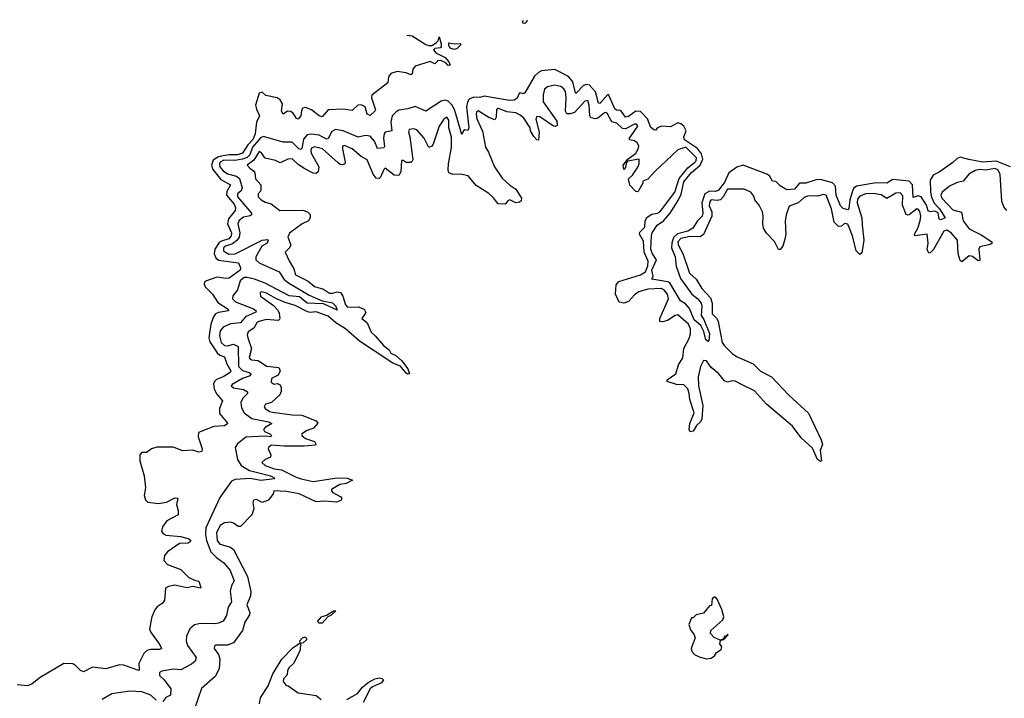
# Model space of a CAD drawing. Extents: x 2673034 to 2765626, y 830478 to 954748.
# Tile 117 of 126: x 2693811 to 2700368, y 942933 to 947455. Entities that reach past the tile are written whole.
import ezdxf

# ---------------------------------------------------------------- set-up
doc = ezdxf.new("R2010")
doc.units = 0

msp = doc.modelspace()

# ---------------------------------------------------------------- linework, layer by layer
at = {"layer": '0CON05XD'}
for points in [[(2697186.6, 947455.3), (2697190, 947445), (2697175, 947430), (2697162.5, 947432.5), (2697162.5, 947445), (2697166.6, 947449.9)], [(2696389.1, 947352), (2696425, 947347.5), (2696515, 947290), (2696535, 947283.8), (2696556.4, 947283.6), (2696585, 947300), (2696597.5, 947315), (2696605, 947340), (2696618.8, 947295), (2696617.5, 947275), (2696612.5, 947267.5), (2696575, 947262.5), (2696567.5, 947255), (2696582.5, 947235), (2696645, 947202.5), (2696670, 947175), (2696678.3, 947151.7), (2696665, 947150), (2696648.3, 947168.3), (2696615, 947182.5), (2696595, 947180), (2696575, 947160), (2696545, 947176.7), (2696445, 947146), (2696429.2, 947125), (2696425.7, 947094.3), (2696415, 947088.8), (2696385, 947101.9), (2696325, 947108.9), (2696282.8, 947097.2), (2696267.1, 947075), (2696263.8, 947035), (2696156.9, 946953.1), (2696154.2, 946935), (2696180, 946855), (2696176.7, 946845), (2696145, 946816.2), (2696124, 946825), (2696112, 946875), (2696085, 946888.6), (2696063.3, 946885), (2696025, 946849.2), (2695965, 946858), (2695865.9, 946854.1), (2695825, 946808.8), (2695805, 946814.4), (2695755.4, 946855.4), (2695715, 946870.5), (2695695.5, 946864.5), (2695688.3, 946848.3)], [(2696705, 947256.2), (2696677.5, 947265), (2696668.8, 947285), (2696670, 947300), (2696706.4, 947293.6), (2696747.5, 947297.5), (2696747.5, 947285), (2696725, 947263.8), (2696705, 947256.2)], [(2698198.6, 946255), (2698216.5, 946293.5), (2698235, 946375.4), (2698285, 946437.2), (2698343.7, 946486.3), (2698360.2, 946525), (2698351.1, 946561.1), (2698325.9, 946595.9), (2698238.4, 946655), (2698234.8, 946675), (2698248.8, 946715), (2698234.3, 946745), (2698215, 946760.4), (2698195, 946767), (2698145, 946741.1), (2698084.7, 946745.3), (2698058.8, 946735), (2698045, 946720), (2698035, 946721.2), (2698015, 946736), (2697991.1, 946795), (2697945, 946843.5), (2697915, 946845.5), (2697865, 946809.1), (2697845, 946805.4), (2697815, 946849.4), (2697785, 946852.7), (2697775, 946860.9), (2697735, 946952.5), (2697727, 946957), (2697675, 946896.5), (2697665, 946900), (2697644.8, 946974.8), (2697605, 947018.1), (2697585, 947023.1), (2697565, 947015.6), (2697515, 946963.8), (2697511.7, 946968.3), (2697495, 947040), (2697465, 947076.4), (2697375, 947123.1), (2697285, 947114.3), (2697265, 947104.2), (2697240.2, 947079.8), (2697175, 946967.5), (2697165, 946960), (2697145, 946967.5), (2697137, 946963), (2697125, 946932.5), (2697105, 946918.8), (2697073, 946917), (2696905, 946945.8), (2696875, 946935.7), (2696835, 946938), (2696805, 946926.2), (2696793.4, 946906.6), (2696787.6, 946875), (2696801.1, 946735), (2696795, 946716.7), (2696775, 946721.2), (2696766.7, 946715), (2696755, 946690), (2696706.4, 946856.4), (2696688.8, 946888.8), (2696665, 946913.3), (2696645, 946918.9), (2696617.6, 946912.4), (2696515, 946846.2), (2696445.6, 946875.6), (2696395, 946861.1), (2696335, 946851.5), (2696315, 946840), (2696291.5, 946815), (2696282, 946775), (2696290, 946715), (2696245, 946705.6), (2696238.5, 946695), (2696233.7, 946665), (2696239.4, 946610.6), (2696235, 946602), (2696195, 946595.8), (2696173.8, 946645), (2696145, 946678.2), (2696115, 946683.3), (2696065, 946671.9), (2695965, 946713.5), (2695915, 946722.5), (2695889.3, 946710.7), (2695866.1, 946663.9), (2695855, 946658.8), (2695805, 946686.7), (2695755, 946692.2), (2695725, 946687.8), (2695701.5, 946658.5), (2695692.7, 946605), (2695685, 946591.1), (2695669.4, 946595), (2695625, 946640), (2695565, 946638), (2695435, 946677.5), (2695415, 946667.1), (2695360.6, 946605), (2695343.4, 946555), (2695325, 946537.4), (2695295, 946525.1), (2695245, 946517.1), (2695170.7, 946519.3), (2695145.3, 946505), (2695140.8, 946495), (2695144.2, 946475), (2695165, 946447.9), (2695195, 946427.1), (2695255, 946412.4), (2695275, 946397.5), (2695293.7, 946335), (2695285.9, 946315), (2695262.3, 946295), (2695261.8, 946275), (2695354.7, 946165), (2695353.8, 946155), (2695345, 946147.5), (2695301, 946139), (2695273.7, 946116.3), (2695263.9, 946095), (2695276.8, 946035), (2695272.5, 946005), (2695256.7, 945983.3), (2695228.2, 945961.8), (2695175.7, 945944.3), (2695168.7, 945935), (2695169.2, 945915), (2695203.2, 945893.2), (2695245, 945893.8), (2695426, 945985), (2695460.3, 945990.3), (2695465.5, 945985), (2695459.4, 945965), (2695423.8, 945946.2), (2695384.7, 945875), (2695384, 945855), (2695405, 945833.8), (2695539.5, 945775), (2695572.9, 945722.9), (2695600.6, 945700.6), (2695738.6, 945618.6), (2695825, 945581.5), (2695895, 945567.5), (2695917.1, 945545), (2695925, 945520), (2695835, 945561.5), (2695725, 945566.7), (2695675, 945607.3), (2695605, 945613.9), (2695445, 945698.3), (2695375, 945725.2), (2695325, 945737.8), (2695305, 945736.4), (2695280, 945715), (2695262.5, 945655), (2695230, 945615), (2695228.8, 945595), (2695248.8, 945575), (2695368.1, 945528.1), (2695385.8, 945515), (2695384, 945505), (2695314.4, 945475), (2695281.4, 945435), (2695215, 945427.5), (2695165, 945406), (2695147.2, 945382.8), (2695141.1, 945348.9), (2695152.1, 945305), (2695174.2, 945285), (2695195, 945282.7), (2695235, 945293.1), (2695265, 945277.5), (2695268, 945145), (2695295, 945117.2), (2695340, 945105), (2695352.2, 945095), (2695339.9, 945080.1), (2695295, 945063.6), (2695226.7, 945025), (2695220, 945015), (2695235, 945002.5), (2695301.2, 944991.2), (2695328, 944975), (2695328, 944965), (2695296.2, 944933.8), (2695284.3, 944905), (2695288.7, 944868.7), (2695305, 944836.2), (2695356.6, 944796.6), (2695467.5, 944775), (2695490, 944765), (2695445, 944738.1), (2695434.4, 944725), (2695441.3, 944711.3), (2695477.5, 944695), (2695486.9, 944685), (2695484, 944676), (2695445, 944680.4), (2695317.4, 944672.6), (2695261.7, 944628.3), (2695246.7, 944605), (2695260.8, 944525), (2695286.9, 944485), (2695340.6, 944450.6), (2695404.7, 944434.7), (2695482, 944415), (2695503.8, 944405), (2695508.8, 944395), (2695416, 944384), (2695345, 944398.2), (2695245, 944390), (2695220.9, 944379.1), (2695145, 944270), (2695051.2, 944068.8), (2695047.9, 944025), (2695054.6, 943985), (2695085, 943908), (2695120.6, 943870.6), (2695170, 943835), (2695213.1, 943785), (2695238.8, 943715), (2695221.4, 943685), (2695213.2, 943646.8), (2695221.9, 943575), (2695200.2, 943539.8), (2695187.5, 943485), (2695165, 943446), (2695135, 943432.9), (2695115, 943428.6), (2695015, 943431.9), (2694975, 943421.4), (2694944.5, 943395.5), (2694922.7, 943347.3), (2694920.8, 943315), (2694927.5, 943285), (2694986.5, 943205), (2694979.2, 943180.8), (2694955, 943159.4), (2694885, 943123.3), (2694835, 943126.2), (2694757, 943113), (2694742.5, 943105), (2694742.5, 943085), (2694772.5, 943055), (2694816.7, 942995), (2694816.4, 942953.6), (2694785, 942937.5), (2694765, 942912.5)], [(2700385, 946182.9), (2700365, 946208), (2700352.1, 946245), (2700341.5, 946425), (2700325, 946454.4), (2700305, 946463.6), (2700245, 946452.9), (2700203.5, 946456.5), (2700175, 946450.6), (2700132, 946425), (2700095, 946379.2), (2700055, 946369.4), (2700002.5, 946345), (2699953.8, 946306.2), (2699945.6, 946285), (2699951.5, 946265), (2700025, 946188.8), (2700082.2, 946172.2), (2700094.6, 946115), (2700135, 946061.2), (2700215, 946020.9), (2700286, 945975), (2700286.2, 945965), (2700273.2, 945956.8), (2700205, 945942), (2700199.4, 945925), (2700205.9, 945854.1), (2700202.5, 945847.5), (2700191.2, 945851.2), (2700157.3, 945877.3), (2700135, 945882.2), (2700085, 945841.2), (2700075, 945851.2), (2700060, 945895), (2700056.7, 945986.7), (2700014.6, 946035), (2699985, 946051.8), (2699964.4, 946045), (2699896.7, 945923.3), (2699875, 945901.2), (2699865, 945900), (2699854.5, 945924.5), (2699861.5, 945965), (2699855, 946025.8), (2699771.2, 946015), (2699770.6, 946025), (2699793, 946067), (2699808.9, 946115), (2699811.6, 946145), (2699805, 946177.5), (2699795, 946192.5), (2699785, 946194.4), (2699735, 946155.5), (2699725, 946152.2), (2699715, 946157.5), (2699690, 946220), (2699691.5, 946281.5), (2699675, 946301.9), (2699645, 946298.5), (2699585, 946264.3), (2699548.8, 946288.8), (2699495, 946295.9), (2699445, 946294.7), (2699405, 946279.6), (2699391.5, 946258.5), (2699388.6, 946235), (2699420, 946135), (2699421.3, 946088.7), (2699433.3, 945985), (2699418.5, 945901.5), (2699405, 945890.8), (2699382.2, 945915), (2699358, 946015), (2699325, 946091.9), (2699305, 946097.1), (2699285, 946078.6), (2699265, 946077.1), (2699235.6, 946105), (2699216.5, 946195), (2699181.4, 946285), (2699165, 946291.1), (2699125, 946280), (2699065, 946280.9), (2699035, 946270), (2698995, 946235.4), (2698935, 946213.3), (2698914.5, 946155), (2698907.8, 946112.2), (2698912.2, 946025), (2698906.8, 945993.2), (2698894, 945945), (2698875.8, 945924.2), (2698865, 945923.3), (2698837.6, 945977.6), (2698785, 946033.3), (2698763.8, 946065), (2698759.2, 946095), (2698763.1, 946145), (2698757.1, 946175), (2698735, 946220), (2698705.8, 946255.8), (2698700.7, 946279.3), (2698681.2, 946305), (2698635, 946325.6), (2698525, 946326.2), (2698495.5, 946274.5), (2698477.5, 946255), (2698455, 946249.3), (2698415.6, 946254.4), (2698406.7, 946243.3), (2698403.5, 946215), (2698419.4, 946175), (2698420.7, 946145), (2698365, 946023.5), (2698342.7, 946007.3), (2698275, 946010), (2698215, 945997.5), (2698193.9, 945975), (2698197.1, 945955), (2698227.9, 945897.9), (2698272, 945765), (2698315, 945725.6), (2698352.8, 945662.8), (2698410.7, 945600.7), (2698421.9, 945565), (2698423.3, 945495), (2698452.7, 945465), (2698463.2, 945443.2), (2698490.3, 945305), (2698503.4, 945283.4), (2698555, 945231.3), (2698585, 945211.2), (2698695, 945162.5), (2698745, 945112.3), (2698817.1, 945075), (2698932.4, 944952.4), (2699065, 944832.5), (2699147.5, 944655), (2699156.7, 944625), (2699142.5, 944585), (2699150, 944515), (2699145, 944510), (2699125, 944523.3), (2699090.8, 944600.8), (2699015, 944667.8), (2698957.2, 944747.2), (2698783.5, 944893.5), (2698705, 944980.9), (2698621.3, 945021.3), (2698575, 945046.4), (2698555, 945048.6), (2698525, 945038.6), (2698505, 945047.8), (2698465, 945097.9), (2698416.5, 945136.5), (2698385, 945181.2), (2698365, 945183.3), (2698345.4, 945145), (2698330, 945075), (2698332.7, 945015), (2698361.4, 944885), (2698354.3, 944795), (2698346, 944775), (2698318.7, 944751.3), (2698295, 944712.9), (2698275, 944708.8), (2698270, 944725), (2698273.6, 944765), (2698302.5, 944835), (2698272.9, 944925), (2698270, 944965), (2698260.6, 944995), (2698235, 945022.9), (2698185, 945024.5), (2698123.8, 945045), (2698124, 945055), (2698181.2, 945095), (2698197.5, 945155), (2698228.3, 945201.7), (2698234.3, 945265), (2698270, 945330), (2698279.1, 945360.9), (2698278.2, 945395), (2698265.8, 945425.8), (2698195, 945489.4), (2698176.2, 945485), (2698125, 945450), (2698095, 945441.2), (2698073.3, 945443.3), (2698073.8, 945465), (2698132.9, 945595), (2698125, 945625.4), (2698105, 945650.4), (2698085, 945663.3), (2697995, 945658.4), (2697935, 945640.9), (2697905, 945622.3), (2697865, 945578.2), (2697835, 945565.3), (2697803.1, 945573.1), (2697778.6, 945625), (2697782.7, 945687.3), (2697800.2, 945709.8), (2697945, 945754.1), (2697977.8, 945775), (2697993.7, 945815), (2697996.3, 945845), (2697969.6, 945905), (2697965, 945978.8), (2697939.4, 946025), (2697940, 946040), (2697975, 946072.9), (2697977.3, 946115), (2697990.6, 946139.4), (2698021.5, 946158.5), (2698058.8, 946165), (2698075, 946174.4), (2698092.9, 946197.1), (2698175, 946305.7), (2698203.6, 946396.4), (2698261.2, 946468.8), (2698308.2, 946505), (2698316.1, 946515), (2698318.5, 946535), (2698246.2, 946605), (2698195, 946588.6), (2698043.6, 946446.4), (2697995, 946392.5), (2697961.7, 946378.3), (2697960, 946365), (2697932.5, 946315), (2697925, 946307.5), (2697915, 946310), (2697875, 946353.3), (2697866.4, 946393.6), (2697891.7, 946418.3), (2697927.8, 946472.2), (2697936, 946495), (2697936.2, 946526.2), (2697858.3, 946511.7), (2697850, 946500), (2697845, 946470), (2697835, 946457.5), (2697830, 946485), (2697861.2, 946525), (2697913.3, 946566.7), (2697931.1, 946598.9), (2697934.1, 946615), (2697924, 946635), (2697905, 946647.6), (2697873.1, 946655), (2697873.1, 946665), (2697926.7, 946745), (2697918.7, 946758.7), (2697905, 946760), (2697845, 946728.8), (2697825, 946730.5), (2697787.5, 946765), (2697754.3, 946775), (2697725, 946827.5), (2697715, 946835.6), (2697705, 946834.3), (2697661.4, 946798.6), (2697644.6, 946794.6), (2697615, 946801.4), (2697608.2, 946815), (2697604.5, 946884.5), (2697595, 946916), (2697575, 946912), (2697505, 946837.5), (2697477, 946827), (2697455, 946827.5), (2697446, 946846), (2697451.3, 946935), (2697445, 946976), (2697434.6, 946994.6), (2697415, 947010), (2697375, 947018.5), (2697325, 947006.9), (2697305, 946991.2), (2697296.5, 946955), (2697297.9, 946907.9), (2697388.3, 946778.3), (2697390.6, 946749.4), (2697376.9, 946743.1), (2697365, 946745.9), (2697275, 946807.5), (2697255, 946809.7), (2697248.5, 946791.5), (2697270, 946705), (2697267.1, 946652.9), (2697255, 946653.8), (2697235, 946676.5), (2697213.8, 946715), (2697209.5, 946735), (2697167.9, 946797.9), (2697145, 946818.8), (2697115, 946834.7), (2697055, 946840.9), (2696994.4, 946865.6), (2696985.7, 946854.3), (2696984.3, 946805.7), (2696975, 946788.8), (2696935, 946804.4), (2696865, 946847.1), (2696855, 946843.3), (2696851.1, 946828.9), (2696855, 946793.8), (2696893.4, 946713.4), (2696913.1, 946605), (2696932.9, 946572.9), (2696972.1, 946475), (2697025, 946399.4), (2697075, 946353.1), (2697116.2, 946325), (2697152.9, 946265), (2697151.4, 946248.6), (2697140.6, 946239.4), (2697115, 946235.7), (2697075, 946254.4), (2697062, 946248), (2697045, 946225.8), (2696998.3, 946228.3), (2696965, 946270.8), (2696935, 946296), (2696850.5, 946350.5), (2696796.7, 946415), (2696745.8, 946425.8), (2696695, 946422.5), (2696668.8, 946435), (2696664.2, 946454.2), (2696665.8, 946495), (2696686.4, 946605), (2696687.4, 946672.6), (2696670, 946735), (2696668.6, 946785), (2696655, 946806.7), (2696635, 946791.2), (2696605, 946746.2), (2696565, 946626.7), (2696555, 946613.3), (2696535, 946602.5), (2696505, 946666.7), (2696455, 946721.2), (2696435, 946728.8), (2696405, 946722.5), (2696401.2, 946705), (2696410, 946675), (2696428.3, 946521.7), (2696423, 946507), (2696415, 946503.3), (2696385, 946503.3), (2696365, 946516.7), (2696353.6, 946516.4), (2696349.3, 946440.7), (2696335, 946417.5), (2696305, 946420), (2696245, 946466.2), (2696235, 946456.7), (2696214.3, 946405.7), (2696205, 946396.7), (2696185, 946400), (2696165.5, 946425.5), (2696125, 946521.2), (2696085, 946542.5), (2696025, 946594.4), (2695975, 946615.7), (2695961.7, 946611.7)], [(2695688.3, 946848.3), (2695683.1, 946815), (2695665, 946791.2), (2695655, 946796), (2695631.9, 946831.9), (2695615, 946843.8), (2695595, 946844.5), (2695565, 946825.8), (2695553.6, 946845), (2695561.5, 946895), (2695545, 946920.5), (2695525, 946933.8), (2695450.5, 946950.5), (2695425, 946972), (2695405, 946966), (2695382.5, 946885), (2695388, 946858), (2695408.1, 946815), (2695388, 946772), (2695379.4, 946695), (2695365, 946660), (2695329.3, 946620.7), (2695294.2, 946565), (2695262.5, 946555), (2695205, 946554.7), (2695153.4, 946546.6), (2695130.3, 946539.7), (2695099.9, 946520.1), (2695088.2, 946485), (2695097.6, 946457.6), (2695150.2, 946390.2), (2695215.7, 946355), (2695190.2, 946309.7), (2695188.5, 946285), (2695240, 946225), (2695248.6, 946201.4), (2695245, 946183.8), (2695202.7, 946127.3), (2695195.3, 946095), (2695221.5, 946035), (2695220.4, 946015), (2695204.3, 945995), (2695155, 945980), (2695140.3, 945969.7), (2695110, 945925), (2695105.5, 945895), (2695117.2, 945867.2), (2695135, 945852.9), (2695267.5, 945835), (2695281.7, 945801.7), (2695280, 945785), (2695205, 945732.7), (2695185, 945730), (2695125, 945738.6), (2695055, 945714.2), (2695042, 945705), (2695039.2, 945695), (2695047.1, 945675), (2695095.3, 945625.3), (2695131.6, 945571.6), (2695198.6, 945525), (2695202, 945515), (2695135, 945503.6), (2695115.6, 945494.4), (2695100.7, 945475), (2695084.2, 945425.8), (2695070.5, 945335), (2695078.1, 945308.1), (2695125.8, 945235.8), (2695145, 945220.5), (2695175, 945209.2), (2695191.5, 945161.5), (2695217.1, 945115), (2695212, 945105), (2695166.9, 945075), (2695122.7, 945057.2), (2695108.2, 945045), (2695101.3, 945028.7), (2695106, 944996), (2695121.7, 944961.7), (2695161.5, 944915), (2695142.2, 944865), (2695141.7, 944831.7), (2695196.2, 944765), (2695175, 944749.2), (2695105, 944743.2), (2695002.5, 944705), (2695000, 944675), (2695026.2, 944595), (2695023, 944577), (2695004.1, 944574.1), (2694965, 944586.2), (2694895, 944583.1), (2694835, 944605.6), (2694725, 944605.5), (2694688.8, 944595), (2694655, 944570), (2694625, 944570), (2694610.8, 944555), (2694611.1, 944515), (2694639.6, 944415), (2694647.8, 944335), (2694638.9, 944285), (2694648.1, 944255), (2694665, 944240.6), (2694735, 944231.9), (2694789.6, 944240.4), (2694845, 944268.6), (2694865, 944266.2), (2694854.3, 944225), (2694867.5, 944185), (2694866, 944155), (2694790, 944115), (2694761.9, 944075), (2694755.8, 944045), (2694768.5, 944028.5), (2694785, 944020), (2694885, 944011.9), (2694936.7, 943995), (2694950, 943985), (2694946.7, 943975), (2694932.7, 943967.3), (2694875, 943964.4), (2694795, 943910), (2694774.5, 943885), (2694771.7, 943851.7), (2694795, 943824.2), (2694885, 943791.2), (2694938.1, 943738.1), (2694975, 943720), (2695005, 943713.8), (2695018.3, 943671.7), (2695015, 943667.5), (2694965, 943678.5), (2694925, 943668.8), (2694845, 943686.1), (2694801.5, 943678.5), (2694782.7, 943667.3), (2694774.3, 943585), (2694760, 943565), (2694726.9, 943543.1), (2694713.6, 943526.4), (2694691.1, 943475), (2694675.5, 943395.5), (2694681.9, 943375), (2694745, 943288.8), (2694756.1, 943263.9), (2694741.4, 943258.6), (2694685, 943257.9), (2694658.5, 943251.5), (2694637.6, 943232.4), (2694605.3, 943164.7), (2694606.7, 943125), (2694601.2, 943118.8), (2694505, 943154.1), (2694475, 943156.8), (2694385, 943130), (2694295, 943140.9), (2694235, 943109.6), (2694215, 943117.1), (2694185, 943150), (2694165, 943161.5), (2694105.6, 943164.4), (2693948.3, 943071.7), (2693895, 943028.6), (2693865, 943015.7), (2693795, 943022.5)], [(2695961.7, 946611.7), (2695960, 946595), (2695978.8, 946505), (2695975.7, 946494.3), (2695961.7, 946488.3), (2695945, 946491.2), (2695931.7, 946501.7), (2695828, 946595), (2695775, 946607.3), (2695755, 946600), (2695750, 946585), (2695753.1, 946565), (2695802.2, 946475), (2695798.8, 946441.2), (2695785, 946430), (2695765, 946432.5), (2695710.2, 946460.2), (2695665, 946489.4), (2695625, 946526.9), (2695597.5, 946525), (2695545, 946501.2), (2695515, 946516.2), (2695445, 946532.5), (2695419.3, 946569.3), (2695405, 946576.7), (2695370, 946520), (2695326.7, 946485), (2695343.3, 946465), (2695368.3, 946448.3), (2695376.7, 946435), (2695382.5, 946395), (2695416.7, 946355), (2695417.5, 946315), (2695400, 946295), (2695400, 946275), (2695420, 946255), (2695445, 946240), (2695485, 946227.5), (2695543, 946183), (2695695.9, 946185.9), (2695727.5, 946175), (2695745, 946157.5), (2695746.2, 946135), (2695733.3, 946115), (2695693.3, 946095), (2695608.3, 946031.7), (2695597.5, 946005), (2695617.5, 945955), (2695607.5, 945935), (2695580, 945905), (2695605, 945847.5), (2695637.5, 945795), (2695646.7, 945755), (2695732.6, 945712.6), (2695775, 945677.1), (2695835, 945660), (2695875, 945633.3), (2695895, 945632.2), (2695925, 945641.9), (2695947.3, 945637.3), (2695963.7, 945613.7), (2695980, 945555), (2695995, 945540), (2696065, 945541.1), (2696106, 945526), (2696115.9, 945504.1), (2696090, 945465), (2696124.1, 945434.1), (2696152.7, 945372.7), (2696179.4, 945349.4), (2696233.5, 945283.5), (2696271.8, 945255), (2696282.2, 945232.2), (2696316.6, 945216.6), (2696352.9, 945185), (2696395, 945127.5), (2696406.7, 945095), (2696395, 945092.5), (2696385, 945098.8), (2696347, 945147), (2696295, 945166.4), (2696165, 945251.8), (2696073.3, 945313.3), (2695981.1, 945395), (2695915.9, 945435.9), (2695865, 945480), (2695785, 945508.5), (2695745, 945503.6), (2695727.6, 945507.6), (2695645, 945551.4), (2695579.7, 945569.7), (2695516.9, 945596.9), (2695455, 945633.3), (2695418.3, 945641.7), (2695412.5, 945635), (2695415, 945612.5), (2695501.5, 945551.5), (2695530, 945520), (2695539.5, 945499.5), (2695544, 945465), (2695540, 945455), (2695529.5, 945450.5), (2695455, 945457.3), (2695403.3, 945445), (2695389.2, 945435), (2695371.4, 945398.6), (2695332.9, 945375), (2695326.9, 945355), (2695329.5, 945335), (2695355.7, 945265), (2695340, 945205), (2695345, 945192), (2695355, 945187.5), (2695400, 945185), (2695455, 945145.7), (2695497.8, 945142.2), (2695537.1, 945137.1), (2695546.2, 945115), (2695533, 945087), (2695487.5, 945065), (2695485, 945040), (2695505, 945026.7), (2695525, 945030), (2695543, 945023), (2695552.5, 945005), (2695551.7, 944978.3), (2695542.5, 944955), (2695487.5, 944905), (2695447, 944893), (2695440, 944875), (2695446.2, 944865), (2695473.8, 944845), (2695495, 944840.5), (2695625, 944820.9), (2695689.5, 944819.5), (2695785, 944781.2), (2695796.1, 944766.1), (2695767.5, 944732.5), (2695725, 944717.1), (2695690.8, 944695), (2695690, 944685), (2695715, 944664.5), (2695775, 944644.2), (2695784.1, 944625.9), (2695780.6, 944619.4), (2695705, 944613.2), (2695573.3, 944613.3), (2695485, 944620), (2695468, 944605), (2695466.2, 944595), (2695483.3, 944555), (2695480.7, 944539.3), (2695445, 944523.3), (2695423.3, 944505), (2695446.2, 944485), (2695505, 944462.3), (2695554.3, 944454.3), (2695653, 944407), (2695685, 944394.5), (2695765, 944378.2), (2695925, 944401.4), (2695990.8, 944400.8), (2696027, 944387), (2695985.7, 944364.3), (2695942.1, 944357.9), (2695886.7, 944325), (2695886.7, 944315), (2695896.7, 944305), (2695950, 944275), (2695956.7, 944265), (2695949.7, 944250.3), (2695920.9, 944239.1), (2695842.4, 944247.6), (2695785, 944243.1), (2695673.3, 944295), (2695588.6, 944311.4), (2695503.6, 944316.4), (2695500, 944295), (2695467, 944253), (2695425, 944237.5), (2695387.1, 944257.1), (2695367.3, 944252.7), (2695362.9, 944235), (2695370, 944195), (2695357.5, 944155), (2695282, 944078), (2695265, 944078), (2695235, 944100), (2695215, 944105.6), (2695175, 944101.8), (2695146, 944084), (2695121.1, 944038.9), (2695126.9, 943985), (2695145, 943960.9), (2695185, 943948.5), (2695215, 943940), (2695235.6, 943925), (2695328.1, 943745), (2695350.8, 943645), (2695349.2, 943615), (2695324, 943555), (2695343.8, 943505), (2695341.7, 943488.3), (2695309.4, 943440.6), (2695293.8, 943385), (2695235, 943302.5), (2695195, 943286), (2695115, 943286.2), (2695109.3, 943280.7), (2695106.7, 943265), (2695134.5, 943224.5), (2695144.4, 943195), (2695140, 943130), (2695111.9, 943078.1), (2695022.1, 942997.9), (2694973.2, 942856.8)], [(2700409.2, 946475), (2700315, 946511.6), (2700225, 946506), (2700132.6, 946522.6), (2700075, 946540), (2700055, 946530.8), (2700025, 946502.5), (2699935, 946440), (2699895, 946420), (2699873.5, 946386.5), (2699875.9, 946305), (2699882.5, 946272.5), (2699901.9, 946231.9), (2699935.5, 946195), (2699973.3, 946135), (2699945, 946122.5), (2699934.3, 946125), (2699927.8, 946167.8), (2699905, 946178.5), (2699874.5, 946174.5), (2699860.5, 946180.5), (2699850.2, 946220.2), (2699813.8, 946273.8), (2699795, 946282.3), (2699761.2, 946271.2), (2699756.8, 946355), (2699735, 946379.6), (2699625, 946390.4), (2699585, 946365.4), (2699515, 946368.8), (2699383.4, 946346.6), (2699366.5, 946333.5), (2699357, 946313), (2699338.9, 946255), (2699332.5, 946197.5), (2699325, 946188.8), (2699295, 946197.9), (2699277.7, 946215), (2699247.3, 946285), (2699244, 946345), (2699225, 946369.1), (2699145, 946389.4), (2699115, 946388.5), (2699045.8, 946365.8), (2699005, 946366), (2698971.2, 946325), (2698920.6, 946320.6), (2698875, 946347.5), (2698846.1, 946376.1), (2698825, 946380), (2698803.9, 946413.9), (2698785.9, 946425.9), (2698630, 946485), (2698587.5, 946472.5), (2698532.5, 946435), (2698505, 946370.4), (2698462.9, 946317.1), (2698445, 946310.5), (2698405, 946313), (2698374.5, 946295.5), (2698353.5, 946235), (2698359.6, 946165), (2698356.2, 946145), (2698324.5, 946115), (2698293.4, 946066.6), (2698260, 946045), (2698192.4, 946027.6), (2698165.2, 946004.8), (2698153.7, 945965), (2698152.5, 945935), (2698176, 945875), (2698183.1, 945813.1), (2698211.3, 945731.3), (2698286.7, 945626.7), (2698328, 945595), (2698348.8, 945565), (2698353.8, 945545), (2698348.8, 945485), (2698366.7, 945456.7), (2698405.5, 945365), (2698400, 945315), (2698395, 945310), (2698380.7, 945320.7), (2698367.8, 945377.8), (2698347.8, 945417.8), (2698302.1, 945455), (2698271.3, 945531.3), (2698245, 945561.4), (2698210.9, 945580.9), (2698140.8, 945700.8), (2698127.9, 945707.9), (2698021.2, 945725), (2698029.4, 945745), (2698020, 945785), (2698052.2, 945855), (2698024.6, 945895), (2698014.7, 945925), (2698017.5, 946015), (2698023.1, 946035), (2698055.5, 946085), (2698098.8, 946115), (2698142.9, 946165), (2698198.6, 946255)], [(2698385, 943196.2), (2698415, 943201.2), (2698437.5, 943215), (2698451.7, 943238.3), (2698482.3, 943257.7), (2698486, 943275), (2698473.3, 943295), (2698475, 943310), (2698480, 943320), (2698500, 943325), (2698530, 943355), (2698525, 943360), (2698520, 943350), (2698503.3, 943345), (2698500, 943330), (2698475, 943320), (2698435, 943338.8), (2698411.2, 943365), (2698413.3, 943385), (2698493.3, 943455), (2698500, 943475), (2698486.2, 943525), (2698455, 943592.5), (2698445, 943606.7), (2698435, 943607.5), (2698422.5, 943595), (2698418.3, 943551.7), (2698405, 943550), (2698365, 943500), (2698315, 943490), (2698295, 943470), (2698285, 943470), (2698267.5, 943425), (2698279.3, 943389.3), (2698303.3, 943355), (2698310, 943335), (2698282.5, 943265), (2698286.7, 943245), (2698304.4, 943224.4), (2698335, 943208.6), (2698385, 943196.2)], [(2695805, 943433.8), (2695793.3, 943445), (2695821.2, 943475), (2695853.6, 943486.4), (2695900, 943515), (2695916.7, 943516.7), (2695885, 943487.5), (2695863.3, 943476.7), (2695825, 943434), (2695805, 943433.8)], [(2695408.9, 942895), (2695414.4, 942935.6), (2695466.5, 943015), (2695496.2, 943095), (2695557.3, 943192.7), (2695630.3, 943269.7), (2695678.3, 943301.7), (2695677.5, 943315), (2695695, 943336.7), (2695715, 943342.5), (2695722.5, 943325), (2695698.3, 943301.7), (2695681.7, 943298.3), (2695678.8, 943255), (2695666.2, 943225), (2695634, 943165), (2695604, 943135), (2695594, 943115), (2695591.7, 943088.3), (2695568.3, 943061.7), (2695566.2, 943045), (2695585, 943017.5), (2695600, 943015), (2695665, 942970), (2695785, 942952.5), (2695818.8, 942925)], [(2695988.8, 942925), (2696060, 942965), (2696094, 943006), (2696131.7, 943038.3), (2696177, 943063), (2696205, 943070), (2696225.7, 943065.7), (2696234, 943055), (2696220.8, 943035), (2696161.1, 943008.9), (2696145.6, 942995), (2696099.4, 942905)], [(2694720.9, 942920.9), (2694685, 942953.3), (2694625, 942976.7), (2694545, 942980), (2694425, 942962), (2694360, 942925)]]:
    msp.add_lwpolyline(points, dxfattribs=at)

doc.saveas('drawing.dxf')
